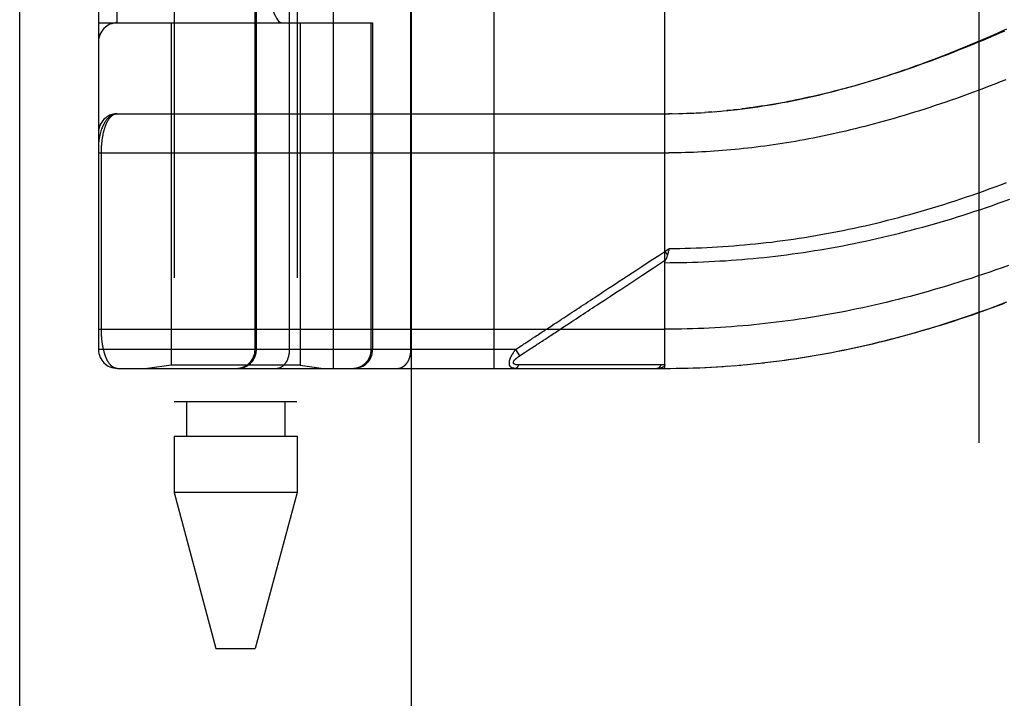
# Model space of a CAD drawing. Header units: inches. Extents: x 0 to 188, y 0 to 122.
# Tile 37 of 102: x 41.99 to 43.56, y 49.26 to 50.34. Entities that reach past the tile are written whole.
import ezdxf

# ---------------------------------------------------------------- set-up
doc = ezdxf.new("R2010")
doc.units = ezdxf.units.IN
doc.header["$LTSCALE"] = 10.363855
doc.header["$MEASUREMENT"] = 0
doc.linetypes.add('HIDDEN', pattern=[0.2, 0.1, -0.1])
doc.layers.get('0').update_dxf_attribs({"linetype": 'CONTINUOUS'})
doc.layers.add('DOOR_ASSEMBLY', color=7, linetype='CONTINUOUS')
doc.layers.add('SUBPANEL', color=7, linetype='CONTINUOUS')

msp = doc.modelspace()

# ---------------------------------------------------------------- linework, layer by layer
at = {"color": 3, "linetype": 'Continuous'}
msp.add_line((41.9899, 29.6263), (41.9899, 93.7019), dxfattribs=at)
at = {"layer": 'DOOR_ASSEMBLY', "color": 3, "linetype": 'Continuous'}
msp.add_line((42.6149, 29.8763), (42.6149, 89.2263), dxfattribs=at)
at = {"layer": 'DOOR_ASSEMBLY', "color": 8, "linetype": 'HIDDEN'}
for p, q in [((42.4906, 49.7834), (42.4906, 52.4859)), ((42.7471, 49.7834), (42.7471, 52.4859)), ((42.1156, 52.4559), (42.1156, 49.8134)), ((42.3655, 49.8134), (42.3655, 52.4559)), ((42.3675, 49.8134), (42.3675, 52.4559)), ((42.4206, 49.8134), (42.4206, 52.4559)), ((42.6141, 49.8134), (42.6141, 52.4559)), ((42.1456, 50.3346), (42.1456, 51.9346)), ((42.4581, 51.9346), (42.4581, 50.3346)), ((42.504, 51.9346), (42.504, 50.3346)), ((42.2364, 50.9641), (42.2364, 49.7302)), ((42.4324, 50.9641), (42.4324, 49.7302)), ((43.0194, 49.7834), (43.0194, 50.4481)), ((42.1156, 50.3346), (42.5531, 50.3346)), ((42.2314, 50.3346), (42.2314, 49.7887)), ((42.4374, 50.3346), (42.4374, 49.7887)), ((42.5508, 49.8134), (42.5508, 50.3346)), ((42.5531, 50.3346), (42.5531, 49.8134)), ((42.1456, 50.1896), (43.0194, 50.1896)), ((43.0309, 50.1897), (43.0251, 50.1896)), ((43.0336, 50.1897), (43.0424, 50.1899)), ((43.0409, 50.1899), (43.0482, 50.1901)), ((43.0597, 50.1905), (43.0539, 50.1902)), ((43.0625, 50.1906), (43.0713, 50.191)), ((43.0696, 50.1909), (43.0771, 50.1913)), ((43.0767, 50.1913), (43.0837, 50.1917)), ((43.0907, 50.1922), (43.0829, 50.1917)), ((43.0946, 50.1925), (43.0888, 50.1921)), ((43.0907, 50.1922), (43.1005, 50.193)), ((43.0978, 50.1928), (43.1064, 50.1935)), ((43.1241, 50.1952), (43.1182, 50.1946)), ((43.1361, 50.1966), (43.1301, 50.1959)), ((42.1156, 50.1271), (43.0259, 50.1271)), ((42.1202, 49.8451), (42.1202, 50.1271)), ((43.0194, 49.9701), (43.0262, 49.9747)), ((43.0194, 49.9701), (43.0235, 49.9639)), ((43.0252, 49.9704), (43.0249, 49.9692)), ((43.0255, 49.9716), (43.0252, 49.9704)), ((43.0262, 49.9747), (43.0255, 49.9716)), ((42.943, 49.9054), (42.9489, 49.9093)), ((42.8546, 49.8473), (42.8674, 49.8557)), ((42.1156, 49.8459), (43.0194, 49.8459)), ((42.781, 49.8134), (42.1156, 49.8134)), ((42.781, 49.8134), (42.7836, 49.8151)), ((42.781, 49.8134), (42.7876, 49.8034)), ((42.7836, 49.8151), (42.786, 49.8166)), ((42.786, 49.8166), (42.7884, 49.8182)), ((42.7876, 49.8034), (42.7951, 49.8083)), ((42.7951, 49.8083), (42.803, 49.8134)), ((42.803, 49.8134), (42.8046, 49.8145)), ((42.8046, 49.8145), (42.8138, 49.8205)), ((43.1561, 49.7901), (43.169, 49.7915)), ((43.1653, 49.7911), (43.1784, 49.7925)), ((43.1745, 49.7921), (43.1879, 49.7936)), ((43.1837, 49.7931), (43.1973, 49.7948)), ((43.1929, 49.7943), (43.2021, 49.7954)), ((43.1973, 49.7948), (43.2114, 49.7967)), ((42.1456, 49.7834), (43.0194, 49.7834)), ((42.2314, 49.7887), (42.1939, 49.7834)), ((42.4374, 49.7887), (42.2314, 49.7887)), ((42.4374, 49.7887), (42.4749, 49.7834)), ((42.7909, 49.7889), (42.7865, 49.7889)), ((42.7998, 49.7889), (42.7909, 49.7889)), ((42.8316, 49.789), (42.7998, 49.7889)), ((42.8367, 49.789), (42.8316, 49.789)), ((43.0007, 49.789), (42.9893, 49.789)), ((43.0133, 49.789), (43.0007, 49.789)), ((43.0194, 49.7834), (43.0286, 49.7834)), ((43.0284, 49.7834), (43.0379, 49.7835)), ((43.0375, 49.7835), (43.0473, 49.7837)), ((43.0466, 49.7837), (43.0566, 49.7839)), ((43.0557, 49.7839), (43.0659, 49.7842)), ((43.0648, 49.7841), (43.0753, 49.7845)), ((43.0739, 49.7845), (43.0846, 49.7849)), ((43.083, 49.7848), (43.094, 49.7854)), ((43.0921, 49.7853), (43.1033, 49.7859)), ((43.1012, 49.7858), (43.1127, 49.7865)), ((43.1104, 49.7864), (43.122, 49.7872)), ((43.1195, 49.787), (43.1314, 49.7879)), ((43.1286, 49.7877), (43.1408, 49.7887)), ((43.1378, 49.7885), (43.1502, 49.7896)), ((43.1469, 49.7893), (43.1596, 49.7905)), ((42.4323, 49.7302), (42.2364, 49.7302)), ((42.256, 49.7302), (42.256, 49.6751)), ((42.4127, 49.7302), (42.4127, 49.6751)), ((42.2364, 49.6751), (42.2364, 49.5856)), ((42.2364, 49.6751), (42.4324, 49.6751)), ((42.4324, 49.6751), (42.4324, 49.5856)), ((42.2364, 49.5856), (42.3031, 49.3365)), ((42.4324, 49.5856), (42.2364, 49.5856)), ((42.4324, 49.5856), (42.3656, 49.3365)), ((42.3031, 49.3365), (42.3656, 49.3365))]:
    msp.add_line(p, q, dxfattribs=at)
for points in [[(43.1276, 50.1956), (43.1355, 50.1965), (43.1435, 50.1975), (43.1515, 50.1985), (43.1596, 50.1996), (43.1676, 50.2008), (43.1756, 50.202), (43.1835, 50.2032), (43.1915, 50.2046), (43.1993, 50.2059), (43.2071, 50.2074), (43.2149, 50.2088), (43.2225, 50.2103), (43.2301, 50.2119), (43.2375, 50.2134), (43.2449, 50.215), (43.2522, 50.2167), (43.2595, 50.2183), (43.2667, 50.22), (43.2739, 50.2218), (43.2811, 50.2235), (43.2882, 50.2253), (43.2953, 50.2272), (43.3024, 50.2291), (43.3095, 50.231), (43.3165, 50.2329), (43.3235, 50.2349), (43.3305, 50.237), (43.3375, 50.239), (43.3445, 50.2411), (43.3515, 50.2432), (43.3584, 50.2454), (43.3653, 50.2476), (43.3723, 50.2498), (43.3792, 50.2521), (43.3861, 50.2543), (43.393, 50.2567), (43.4, 50.259), (43.4069, 50.2615), (43.4139, 50.2639), (43.4208, 50.2664), (43.4278, 50.2689), (43.4348, 50.2715), (43.4418, 50.2741), (43.4489, 50.2767), (43.4559, 50.2794), (43.463, 50.2821), (43.4701, 50.2849), (43.4772, 50.2877), (43.4843, 50.2906), (43.4915, 50.2935), (43.4987, 50.2964), (43.506, 50.2994), (43.5133, 50.3025), (43.5206, 50.3055), (43.5279, 50.3087), (43.5352, 50.3119), (43.5426, 50.3151), (43.5501, 50.3184), (43.5575, 50.3217), (43.5651, 50.3251)], [(43.5611, 50.3215), (43.5525, 50.3177), (43.5439, 50.314), (43.5354, 50.3103), (43.5269, 50.3067), (43.5184, 50.3032), (43.51, 50.2997), (43.5017, 50.2963), (43.4934, 50.293), (43.4851, 50.2897), (43.477, 50.2865), (43.4688, 50.2833), (43.4607, 50.2802), (43.4527, 50.2772), (43.4447, 50.2742), (43.4368, 50.2713), (43.4289, 50.2685), (43.4211, 50.2657), (43.4133, 50.263), (43.4056, 50.2603), (43.3979, 50.2577), (43.3903, 50.2551), (43.3828, 50.2526), (43.3753, 50.2502), (43.3678, 50.2478), (43.3604, 50.2455), (43.3531, 50.2433), (43.3458, 50.2411), (43.3386, 50.2389), (43.3314, 50.2368), (43.3242, 50.2348), (43.3172, 50.2328), (43.3101, 50.2309), (43.3031, 50.229), (43.2962, 50.2272), (43.2893, 50.2254), (43.2825, 50.2237), (43.2757, 50.222), (43.2689, 50.2204), (43.2622, 50.2188), (43.2556, 50.2173), (43.2489, 50.2158), (43.2424, 50.2143), (43.2358, 50.213), (43.2293, 50.2116), (43.2229, 50.2103), (43.2165, 50.2091), (43.2101, 50.2078), (43.2037, 50.2067), (43.1974, 50.2056), (43.1912, 50.2045), (43.1849, 50.2034), (43.1787, 50.2024), (43.1725, 50.2015), (43.1664, 50.2006)], [(43.5636, 50.2438), (43.5546, 50.2403), (43.5457, 50.2368), (43.5368, 50.2334), (43.528, 50.23), (43.5192, 50.2267), (43.5104, 50.2234), (43.5017, 50.2203), (43.4931, 50.2171), (43.4845, 50.2141), (43.476, 50.2111), (43.4675, 50.2082), (43.459, 50.2053), (43.4506, 50.2025), (43.4423, 50.1997), (43.434, 50.197), (43.4258, 50.1944), (43.4176, 50.1919), (43.4094, 50.1893), (43.4013, 50.1869), (43.3933, 50.1845), (43.3853, 50.1822), (43.3773, 50.1799), (43.3694, 50.1777), (43.3616, 50.1755), (43.3538, 50.1734), (43.346, 50.1714), (43.3383, 50.1694), (43.3306, 50.1674), (43.323, 50.1655), (43.3154, 50.1637), (43.3079, 50.1619), (43.3004, 50.1602), (43.293, 50.1585), (43.2856, 50.1569), (43.2782, 50.1553), (43.2709, 50.1537), (43.2636, 50.1522), (43.2563, 50.1508), (43.2491, 50.1494), (43.242, 50.1481), (43.2348, 50.1468), (43.2277, 50.1455), (43.2207, 50.1443), (43.2136, 50.1431), (43.2066, 50.142), (43.1997, 50.1409), (43.1927, 50.1399), (43.1858, 50.1389), (43.1789, 50.138), (43.1721, 50.1371)], [(43.1664, 50.2006), (43.1603, 50.1997), (43.1542, 50.1988), (43.1481, 50.198), (43.1421, 50.1973)], [(42.1456, 50.1896), (42.1449, 50.1896), (42.1443, 50.1896), (42.1436, 50.1895), (42.1429, 50.1894), (42.1422, 50.1893), (42.1415, 50.1892), (42.1408, 50.189), (42.1402, 50.1888), (42.1395, 50.1885), (42.1388, 50.1883), (42.1381, 50.188), (42.1373, 50.1876), (42.1366, 50.1873), (42.1359, 50.1868), (42.1352, 50.1864), (42.1345, 50.1859), (42.1338, 50.1854), (42.1331, 50.1848), (42.1324, 50.1842), (42.1317, 50.1836), (42.131, 50.1829), (42.1303, 50.1821), (42.1295, 50.1813), (42.1288, 50.1805), (42.1281, 50.1796), (42.1274, 50.1787), (42.1267, 50.1776), (42.126, 50.1766), (42.1253, 50.1754), (42.1246, 50.1742), (42.124, 50.173), (42.1233, 50.1716), (42.1226, 50.1702), (42.1219, 50.1686), (42.1213, 50.167), (42.1206, 50.1653), (42.12, 50.1635), (42.1194, 50.1616), (42.1188, 50.1595), (42.1182, 50.1575), (42.1178, 50.1556), (42.1174, 50.1538), (42.117, 50.1521), (42.1167, 50.1506), (42.1165, 50.1492), (42.1163, 50.1479), (42.1162, 50.1467), (42.116, 50.1457), (42.1159, 50.1447), (42.1158, 50.1438), (42.1158, 50.143), (42.1157, 50.1422), (42.1157, 50.1415), (42.1156, 50.1409), (42.1156, 50.1402), (42.1156, 50.1396)], [(42.1202, 50.1271), (42.1202, 50.128), (42.1202, 50.1288), (42.1202, 50.1296), (42.1202, 50.1304), (42.1203, 50.1312), (42.1203, 50.1321), (42.1203, 50.1329), (42.1203, 50.1337), (42.1204, 50.1346), (42.1204, 50.1354), (42.1205, 50.1362), (42.1205, 50.1371), (42.1206, 50.1379), (42.1206, 50.1388), (42.1207, 50.1396), (42.1207, 50.1405), (42.1208, 50.1413), (42.1209, 50.1422), (42.121, 50.1431), (42.1211, 50.1439), (42.1212, 50.1448), (42.1213, 50.1457), (42.1214, 50.1466), (42.1215, 50.1475), (42.1216, 50.1483), (42.1217, 50.1492), (42.1219, 50.1501), (42.122, 50.151), (42.1221, 50.1519), (42.1223, 50.1528), (42.1224, 50.1537), (42.1226, 50.1545), (42.1228, 50.1554), (42.1229, 50.1563), (42.1231, 50.1571), (42.1233, 50.158), (42.1235, 50.1589), (42.1237, 50.1597), (42.1239, 50.1606), (42.1241, 50.1614), (42.1243, 50.1623), (42.1245, 50.1631), (42.1248, 50.1639), (42.125, 50.1648), (42.1252, 50.1656), (42.1255, 50.1664), (42.1257, 50.1672), (42.126, 50.168), (42.1263, 50.1688), (42.1266, 50.1696), (42.1269, 50.1704), (42.1271, 50.1711), (42.1274, 50.1719), (42.1278, 50.1727), (42.1281, 50.1734), (42.1284, 50.1741), (42.1287, 50.1749), (42.1291, 50.1756), (42.1294, 50.1763), (42.1298, 50.177), (42.1301, 50.1777), (42.1305, 50.1783), (42.1309, 50.179), (42.1313, 50.1796), (42.1317, 50.1802), (42.1321, 50.1808), (42.1325, 50.1814), (42.1329, 50.182), (42.1334, 50.1826), (42.1338, 50.1831), (42.1343, 50.1837), (42.1347, 50.1842), (42.1352, 50.1847), (42.1357, 50.1851), (42.1361, 50.1856), (42.1366, 50.186), (42.1371, 50.1864), (42.1376, 50.1868), (42.1381, 50.1872), (42.1387, 50.1875), (42.1392, 50.1879), (42.1397, 50.1882), (42.1403, 50.1884), (42.1409, 50.1887), (42.1414, 50.1889), (42.142, 50.1891), (42.1426, 50.1892), (42.1432, 50.1894), (42.1438, 50.1895), (42.1444, 50.1896), (42.145, 50.1896), (42.1456, 50.1896)], [(43.0194, 50.1896), (43.0265, 50.1897), (43.0366, 50.1898)], [(43.0481, 50.1901), (43.0553, 50.1903), (43.0655, 50.1907)], [(43.105, 50.1934), (43.1123, 50.194), (43.1198, 50.1948), (43.1301, 50.1959)], [(43.1721, 50.1371), (43.1652, 50.1362), (43.1584, 50.1354), (43.1517, 50.1346), (43.1449, 50.1339), (43.1382, 50.1332), (43.1315, 50.1325), (43.1248, 50.1319), (43.1181, 50.1313), (43.1114, 50.1308), (43.1048, 50.1303), (43.0981, 50.1298), (43.0915, 50.1294), (43.0849, 50.129), (43.0783, 50.1286), (43.0718, 50.1283), (43.0652, 50.128), (43.0586, 50.1278), (43.0521, 50.1276), (43.0455, 50.1274), (43.039, 50.1273), (43.0324, 50.1272), (43.0259, 50.1271)], [(43.0262, 49.9747), (43.0347, 49.9748), (43.0433, 49.9749), (43.0519, 49.975), (43.0605, 49.9753), (43.0691, 49.9755), (43.0777, 49.9759), (43.0863, 49.9763), (43.0949, 49.9767), (43.1035, 49.9772), (43.1121, 49.9777), (43.1208, 49.9783), (43.1294, 49.979), (43.138, 49.9797), (43.1467, 49.9804), (43.1553, 49.9813), (43.164, 49.9821), (43.1726, 49.983), (43.1813, 49.984), (43.19, 49.985), (43.1987, 49.9861), (43.2073, 49.9873), (43.2161, 49.9885), (43.2248, 49.9897), (43.2335, 49.991), (43.2422, 49.9924), (43.251, 49.9938), (43.2597, 49.9953), (43.2685, 49.9968), (43.2773, 49.9984), (43.2861, 50), (43.2949, 50.0017), (43.3037, 50.0035), (43.3125, 50.0053), (43.3214, 50.0071), (43.3302, 50.0091), (43.3391, 50.011), (43.348, 50.0131), (43.3569, 50.0152), (43.3658, 50.0174), (43.3747, 50.0196), (43.3836, 50.0218), (43.3926, 50.0242), (43.4015, 50.0266), (43.4105, 50.029), (43.4195, 50.0315), (43.4285, 50.0341), (43.4375, 50.0367), (43.4465, 50.0394), (43.4555, 50.0422), (43.4645, 50.045), (43.4736, 50.0479), (43.4826, 50.0508), (43.4917, 50.0538), (43.5007, 50.0568), (43.5098, 50.0599), (43.5189, 50.0631), (43.528, 50.0663), (43.5371, 50.0696), (43.5462, 50.073), (43.5553, 50.0764), (43.5644, 50.0798)], [(43.0194, 49.952), (43.0281, 49.9521), (43.0369, 49.9521), (43.0457, 49.9523), (43.0545, 49.9525), (43.0633, 49.9527), (43.0721, 49.953), (43.0809, 49.9533), (43.0897, 49.9537), (43.0985, 49.9542), (43.1073, 49.9547), (43.1161, 49.9552), (43.125, 49.9558), (43.1338, 49.9565), (43.1426, 49.9572), (43.1515, 49.9579), (43.1604, 49.9587), (43.1692, 49.9596), (43.1781, 49.9605), (43.187, 49.9615), (43.1959, 49.9625), (43.2047, 49.9636), (43.2137, 49.9647), (43.2226, 49.9659), (43.2315, 49.9672), (43.2404, 49.9685), (43.2494, 49.9698), (43.2583, 49.9713), (43.2673, 49.9727), (43.2763, 49.9742), (43.2853, 49.9758), (43.2943, 49.9774), (43.3033, 49.9791), (43.3124, 49.9809), (43.3214, 49.9827), (43.3305, 49.9845), (43.3395, 49.9865), (43.3486, 49.9884), (43.3577, 49.9905), (43.3668, 49.9926), (43.3759, 49.9947), (43.3851, 49.9969), (43.3942, 49.9992), (43.4034, 50.0015), (43.4126, 50.0039), (43.4217, 50.0063), (43.4309, 50.0088), (43.4401, 50.0114), (43.4494, 50.014), (43.4586, 50.0167), (43.4678, 50.0194), (43.4771, 50.0222), (43.4863, 50.025), (43.4956, 50.028), (43.5049, 50.0309), (43.5142, 50.034), (43.5235, 50.037), (43.5328, 50.0402), (43.5421, 50.0434), (43.5514, 50.0467), (43.5607, 50.05), (43.57, 50.0533)], [(42.886, 49.8824), (42.8931, 49.8871), (42.8967, 49.8895), (42.9003, 49.8919), (42.9039, 49.8943), (42.9077, 49.8967), (42.9116, 49.8993), (42.9158, 49.902), (42.9201, 49.9049), (42.9248, 49.908), (42.9297, 49.9112), (42.935, 49.9147), (42.9407, 49.9184), (42.9467, 49.9224), (42.9532, 49.9266), (42.9599, 49.9311), (42.9671, 49.9358), (42.9747, 49.9408), (42.9827, 49.946), (42.9911, 49.9516), (43.0001, 49.9575), (43.0095, 49.9636), (43.0194, 49.9701)], [(43.0235, 49.9639), (43.0233, 49.9633), (43.0231, 49.9627), (43.0229, 49.9622), (43.0227, 49.9616), (43.0225, 49.9611), (43.0223, 49.9605), (43.0221, 49.96), (43.0219, 49.9594), (43.0217, 49.9589), (43.0215, 49.9584), (43.0213, 49.9579), (43.021, 49.9574), (43.0208, 49.9569)], [(43.0249, 49.9692), (43.0246, 49.968), (43.0244, 49.9674), (43.0243, 49.9668), (43.0241, 49.9662), (43.024, 49.9656), (43.0238, 49.965), (43.0236, 49.9645), (43.0235, 49.9639)], [(42.9842, 49.9325), (43.0013, 49.9438), (43.0206, 49.9564)], [(43.0194, 49.952), (43.0194, 49.9523), (43.0194, 49.9525), (43.0194, 49.9527), (43.0194, 49.9529), (43.0194, 49.9531), (43.0195, 49.9533), (43.0195, 49.9535), (43.0196, 49.9537), (43.0196, 49.9539), (43.0197, 49.9542), (43.0197, 49.9544), (43.0198, 49.9546), (43.0199, 49.9548), (43.02, 49.955), (43.0201, 49.9553), (43.0201, 49.9555), (43.0202, 49.9557), (43.0203, 49.9559), (43.0205, 49.9562), (43.0208, 49.9569)], [(42.9489, 49.9093), (42.9618, 49.9178), (42.9842, 49.9325)], [(43.5676, 49.9476), (43.5576, 49.944), (43.5476, 49.9405), (43.5377, 49.937), (43.5277, 49.9336), (43.5178, 49.9303), (43.5079, 49.927), (43.4981, 49.9239), (43.4883, 49.9207), (43.4785, 49.9177), (43.4687, 49.9147), (43.459, 49.9118), (43.4493, 49.909), (43.4396, 49.9062), (43.4299, 49.9035), (43.4203, 49.9009), (43.4107, 49.8983), (43.4012, 49.8958), (43.3917, 49.8934), (43.3822, 49.891), (43.3727, 49.8887), (43.3632, 49.8865), (43.3538, 49.8843), (43.3444, 49.8822), (43.3351, 49.8801), (43.3257, 49.8782), (43.3164, 49.8762), (43.3072, 49.8744), (43.2979, 49.8726), (43.2887, 49.8709), (43.2795, 49.8692), (43.2703, 49.8676), (43.2611, 49.866), (43.252, 49.8645), (43.2428, 49.8631), (43.2337, 49.8617), (43.2246, 49.8604), (43.2156, 49.8592), (43.2065, 49.858), (43.1975, 49.8569), (43.1885, 49.8558), (43.1795, 49.8548), (43.1705, 49.8538), (43.1615, 49.8529), (43.1526, 49.852), (43.1437, 49.8512), (43.1347, 49.8505), (43.1258, 49.8498), (43.1169, 49.8492), (43.108, 49.8486), (43.0991, 49.8481), (43.0902, 49.8476), (43.0814, 49.8472)], [(42.8674, 49.8557), (42.8708, 49.858), (42.8743, 49.8603), (42.8779, 49.8627), (42.8816, 49.8651), (42.8853, 49.8675), (42.8889, 49.8699), (42.8926, 49.8723), (42.8963, 49.8747), (42.8999, 49.8771), (42.9035, 49.8795), (42.9072, 49.8819), (42.911, 49.8844), (42.9148, 49.8869), (42.9188, 49.8895), (42.9231, 49.8923), (42.9276, 49.8953), (42.9324, 49.8984), (42.943, 49.9054)], [(43.2068, 49.7961), (43.2163, 49.7974), (43.2258, 49.7987), (43.2353, 49.8002), (43.2448, 49.8017), (43.2544, 49.8033), (43.264, 49.8049), (43.2736, 49.8066), (43.2832, 49.8084), (43.2928, 49.8103), (43.3024, 49.8122), (43.3121, 49.8142), (43.3218, 49.8162), (43.3315, 49.8184), (43.3412, 49.8206), (43.351, 49.8228), (43.3608, 49.8252), (43.3706, 49.8276), (43.3804, 49.8301), (43.3903, 49.8326), (43.4001, 49.8353), (43.41, 49.838), (43.4199, 49.8407), (43.4299, 49.8436), (43.4399, 49.8465), (43.4498, 49.8495), (43.4599, 49.8526), (43.4699, 49.8557), (43.48, 49.8589), (43.4901, 49.8622), (43.5002, 49.8656), (43.5103, 49.869), (43.5204, 49.8725), (43.5306, 49.8761), (43.5408, 49.8798), (43.551, 49.8835), (43.5613, 49.8874)], [(43.2114, 49.7967), (43.2206, 49.798), (43.2299, 49.7994), (43.2392, 49.8008), (43.2485, 49.8023), (43.2578, 49.8039), (43.2672, 49.8055), (43.2765, 49.8072), (43.2859, 49.809), (43.2953, 49.8108), (43.3048, 49.8127), (43.3142, 49.8147), (43.3237, 49.8167), (43.3332, 49.8188), (43.3427, 49.821), (43.3522, 49.8232), (43.3617, 49.8255), (43.3713, 49.8279), (43.3809, 49.8303), (43.3905, 49.8328), (43.4002, 49.8354), (43.4099, 49.8381), (43.4195, 49.8408), (43.4293, 49.8436), (43.439, 49.8465), (43.4488, 49.8494), (43.4586, 49.8524), (43.4684, 49.8555), (43.4781, 49.8586), (43.4879, 49.8618), (43.4976, 49.8651), (43.5073, 49.8684), (43.517, 49.8718), (43.5266, 49.8752), (43.5363, 49.8786), (43.5459, 49.8822), (43.5554, 49.8857), (43.565, 49.8894)], [(42.8379, 49.8508), (42.843, 49.8542), (42.8457, 49.856), (42.8486, 49.8579), (42.8516, 49.8599), (42.8547, 49.8619), (42.8579, 49.864), (42.8612, 49.8662), (42.8646, 49.8684), (42.8681, 49.8707), (42.8716, 49.873), (42.8752, 49.8753), (42.8788, 49.8777), (42.8824, 49.8801), (42.886, 49.8824)], [(42.1456, 49.7834), (42.145, 49.7834), (42.1444, 49.7834), (42.1438, 49.7835), (42.1432, 49.7836), (42.1426, 49.7838), (42.1421, 49.7839), (42.1415, 49.7841), (42.141, 49.7843), (42.1404, 49.7845), (42.1399, 49.7848), (42.1393, 49.7851), (42.1388, 49.7854), (42.1383, 49.7857), (42.1378, 49.7861), (42.1373, 49.7864), (42.1368, 49.7868), (42.1363, 49.7872), (42.1359, 49.7877), (42.1354, 49.7881), (42.1349, 49.7886), (42.1345, 49.7891), (42.134, 49.7896), (42.1336, 49.7901), (42.1332, 49.7907), (42.1328, 49.7912), (42.1324, 49.7918), (42.132, 49.7924), (42.1316, 49.793), (42.1312, 49.7936), (42.1308, 49.7942), (42.1304, 49.7948), (42.1301, 49.7955), (42.1297, 49.7962), (42.1294, 49.7968), (42.129, 49.7975), (42.1287, 49.7982), (42.1284, 49.7989), (42.1281, 49.7996), (42.1278, 49.8004), (42.1275, 49.8011), (42.1272, 49.8018), (42.1269, 49.8026), (42.1266, 49.8034), (42.1263, 49.8041), (42.126, 49.8049), (42.1258, 49.8057), (42.1255, 49.8065), (42.1253, 49.8073), (42.1251, 49.8081), (42.1248, 49.8089), (42.1246, 49.8097), (42.1244, 49.8105), (42.1242, 49.8113), (42.124, 49.8121), (42.1238, 49.813), (42.1236, 49.8138), (42.1234, 49.8147), (42.1232, 49.8155), (42.123, 49.8163), (42.1228, 49.8172), (42.1227, 49.818), (42.1225, 49.8189), (42.1224, 49.8198), (42.1222, 49.8206), (42.1221, 49.8215), (42.1219, 49.8224), (42.1218, 49.8232), (42.1217, 49.8241), (42.1216, 49.8249), (42.1215, 49.8258), (42.1213, 49.8267), (42.1212, 49.8275), (42.1211, 49.8284), (42.1211, 49.8292), (42.121, 49.8301), (42.1209, 49.8309), (42.1208, 49.8318), (42.1207, 49.8326), (42.1207, 49.8335), (42.1206, 49.8343), (42.1206, 49.8351), (42.1205, 49.836), (42.1205, 49.8368), (42.1204, 49.8376), (42.1204, 49.8384), (42.1203, 49.8393), (42.1203, 49.8401), (42.1203, 49.8409), (42.1203, 49.8417), (42.1202, 49.8426), (42.1202, 49.8434), (42.1202, 49.8442), (42.1202, 49.8451)], [(42.8083, 49.8314), (42.8121, 49.8339), (42.814, 49.8351), (42.816, 49.8364), (42.8179, 49.8377), (42.8198, 49.8389)], [(42.8198, 49.8389), (42.8237, 49.8415), (42.8256, 49.8428), (42.8276, 49.844), (42.8295, 49.8453), (42.8315, 49.8466), (42.8335, 49.8479), (42.8357, 49.8494), (42.8379, 49.8508)], [(42.8295, 49.8308), (42.8314, 49.8321), (42.8334, 49.8334), (42.8354, 49.8347), (42.8374, 49.836), (42.8394, 49.8374), (42.8416, 49.8388), (42.8438, 49.8403), (42.8463, 49.8418), (42.8489, 49.8436), (42.8516, 49.8454), (42.8546, 49.8473)], [(43.0814, 49.8472), (43.0725, 49.8469), (43.0636, 49.8466), (43.0548, 49.8463), (43.0459, 49.8461), (43.0371, 49.846), (43.0282, 49.8459), (43.0194, 49.8459)], [(42.792, 49.8206), (42.7946, 49.8223), (42.796, 49.8233)], [(42.796, 49.8233), (42.7992, 49.8254), (42.8009, 49.8265)], [(42.8009, 49.8265), (42.8046, 49.8289), (42.8065, 49.8301), (42.8083, 49.8314)], [(42.8138, 49.8205), (42.8157, 49.8218), (42.8177, 49.8231), (42.8196, 49.8243), (42.8216, 49.8256), (42.8235, 49.8269), (42.8255, 49.8282), (42.8295, 49.8308)], [(42.3379, 49.7834), (42.3385, 49.7834), (42.3392, 49.7834), (42.3398, 49.7834), (42.3404, 49.7835), (42.3411, 49.7836), (42.3417, 49.7836), (42.3424, 49.7837), (42.343, 49.7838), (42.3437, 49.784), (42.3443, 49.7841), (42.3449, 49.7842), (42.3455, 49.7844), (42.3462, 49.7846), (42.3468, 49.7848), (42.3474, 49.785), (42.348, 49.7852), (42.3486, 49.7854), (42.3492, 49.7857), (42.3498, 49.7859), (42.3504, 49.7862), (42.351, 49.7865), (42.3516, 49.7868), (42.3521, 49.7871), (42.3527, 49.7874), (42.3533, 49.7877), (42.3538, 49.7881), (42.3544, 49.7884), (42.3549, 49.7888), (42.3554, 49.7892), (42.3559, 49.7896), (42.3564, 49.79), (42.3569, 49.7904), (42.3574, 49.7908), (42.3579, 49.7913), (42.3584, 49.7917), (42.3588, 49.7922), (42.3593, 49.7926), (42.3597, 49.7931), (42.3602, 49.7936), (42.3606, 49.7941), (42.361, 49.7946), (42.3614, 49.7951), (42.3618, 49.7956), (42.3622, 49.7962), (42.3625, 49.7967), (42.3629, 49.7973), (42.3632, 49.7978), (42.3636, 49.7984), (42.3639, 49.799), (42.3642, 49.7995), (42.3645, 49.8001), (42.3648, 49.8007), (42.365, 49.8013), (42.3653, 49.8019), (42.3655, 49.8025), (42.3658, 49.8031), (42.366, 49.8037), (42.3662, 49.8044), (42.3664, 49.805), (42.3665, 49.8056), (42.3667, 49.8063), (42.3668, 49.8069), (42.367, 49.8075), (42.3671, 49.8082), (42.3672, 49.8088), (42.3673, 49.8095), (42.3674, 49.8101), (42.3674, 49.8108), (42.3675, 49.8114), (42.3675, 49.8121), (42.3675, 49.8127), (42.3675, 49.8134)], [(42.3994, 49.7834), (42.3999, 49.7834), (42.4003, 49.7834), (42.4008, 49.7834), (42.4012, 49.7835), (42.4017, 49.7836), (42.4022, 49.7836), (42.4026, 49.7837), (42.4031, 49.7838), (42.4035, 49.784), (42.404, 49.7841), (42.4044, 49.7842), (42.4049, 49.7844), (42.4053, 49.7846), (42.4058, 49.7848), (42.4062, 49.785), (42.4067, 49.7852), (42.4071, 49.7854), (42.4075, 49.7857), (42.4079, 49.7859), (42.4084, 49.7862), (42.4088, 49.7865), (42.4092, 49.7868), (42.4096, 49.7871), (42.41, 49.7874), (42.4104, 49.7877), (42.4108, 49.7881), (42.4112, 49.7884), (42.4116, 49.7888), (42.4119, 49.7892), (42.4123, 49.7896), (42.4127, 49.79), (42.413, 49.7904), (42.4134, 49.7908), (42.4137, 49.7913), (42.4141, 49.7917), (42.4144, 49.7922), (42.4147, 49.7926), (42.415, 49.7931), (42.4153, 49.7936), (42.4156, 49.7941), (42.4159, 49.7946), (42.4162, 49.7951), (42.4165, 49.7956), (42.4168, 49.7962), (42.417, 49.7967), (42.4173, 49.7973), (42.4175, 49.7978), (42.4178, 49.7984), (42.418, 49.799), (42.4182, 49.7995), (42.4184, 49.8001), (42.4186, 49.8007), (42.4188, 49.8013), (42.419, 49.8019), (42.4192, 49.8025), (42.4193, 49.8031), (42.4195, 49.8037), (42.4196, 49.8044), (42.4198, 49.805), (42.4199, 49.8056), (42.42, 49.8063), (42.4201, 49.8069), (42.4202, 49.8075), (42.4203, 49.8082), (42.4204, 49.8088), (42.4204, 49.8095), (42.4205, 49.8101), (42.4205, 49.8108), (42.4206, 49.8114), (42.4206, 49.8121), (42.4206, 49.8127), (42.4206, 49.8134)], [(42.5211, 49.7834), (42.5217, 49.7834), (42.5224, 49.7834), (42.523, 49.7834), (42.5237, 49.7835), (42.5243, 49.7836), (42.525, 49.7836), (42.5256, 49.7837), (42.5263, 49.7838), (42.5269, 49.784), (42.5275, 49.7841), (42.5282, 49.7842), (42.5288, 49.7844), (42.5294, 49.7846), (42.53, 49.7848), (42.5306, 49.785), (42.5313, 49.7852), (42.5319, 49.7854), (42.5325, 49.7857), (42.5331, 49.7859), (42.5336, 49.7862), (42.5342, 49.7865), (42.5348, 49.7868), (42.5354, 49.7871), (42.5359, 49.7874), (42.5365, 49.7877), (42.537, 49.7881), (42.5376, 49.7884), (42.5381, 49.7888), (42.5387, 49.7892), (42.5392, 49.7896), (42.5397, 49.79), (42.5402, 49.7904), (42.5407, 49.7908), (42.5412, 49.7913), (42.5416, 49.7917), (42.5421, 49.7922), (42.5425, 49.7926), (42.543, 49.7931), (42.5434, 49.7936), (42.5438, 49.7941), (42.5442, 49.7946), (42.5446, 49.7951), (42.545, 49.7956), (42.5454, 49.7962), (42.5458, 49.7967), (42.5461, 49.7973), (42.5465, 49.7978), (42.5468, 49.7984), (42.5471, 49.799), (42.5474, 49.7995), (42.5477, 49.8001), (42.548, 49.8007), (42.5483, 49.8013), (42.5485, 49.8019), (42.5488, 49.8025), (42.549, 49.8031), (42.5492, 49.8037), (42.5494, 49.8044), (42.5496, 49.805), (42.5498, 49.8056), (42.5499, 49.8063), (42.5501, 49.8069), (42.5502, 49.8075), (42.5503, 49.8082), (42.5504, 49.8088), (42.5505, 49.8095), (42.5506, 49.8101), (42.5507, 49.8108), (42.5507, 49.8114), (42.5508, 49.8121), (42.5508, 49.8127), (42.5508, 49.8134)], [(42.5929, 49.7834), (42.5934, 49.7834), (42.5939, 49.7834), (42.5943, 49.7834), (42.5948, 49.7835), (42.5952, 49.7836), (42.5957, 49.7836), (42.5962, 49.7837), (42.5966, 49.7838), (42.5971, 49.784), (42.5975, 49.7841), (42.598, 49.7842), (42.5984, 49.7844), (42.5989, 49.7846), (42.5993, 49.7848), (42.5998, 49.785), (42.6002, 49.7852), (42.6006, 49.7854), (42.601, 49.7857), (42.6015, 49.7859), (42.6019, 49.7862), (42.6023, 49.7865), (42.6027, 49.7868), (42.6031, 49.7871), (42.6035, 49.7874), (42.6039, 49.7877), (42.6043, 49.7881), (42.6047, 49.7884), (42.6051, 49.7888), (42.6055, 49.7892), (42.6058, 49.7896), (42.6062, 49.79), (42.6066, 49.7904), (42.6069, 49.7908), (42.6073, 49.7913), (42.6076, 49.7917), (42.6079, 49.7922), (42.6083, 49.7926), (42.6086, 49.7931), (42.6089, 49.7936), (42.6092, 49.7941), (42.6095, 49.7946), (42.6098, 49.7951), (42.61, 49.7956), (42.6103, 49.7962), (42.6106, 49.7967), (42.6108, 49.7973), (42.6111, 49.7978), (42.6113, 49.7984), (42.6115, 49.799), (42.6117, 49.7995), (42.612, 49.8001), (42.6122, 49.8007), (42.6123, 49.8013), (42.6125, 49.8019), (42.6127, 49.8025), (42.6129, 49.8031), (42.613, 49.8037), (42.6132, 49.8044), (42.6133, 49.805), (42.6134, 49.8056), (42.6135, 49.8063), (42.6136, 49.8069), (42.6137, 49.8075), (42.6138, 49.8082), (42.6139, 49.8088), (42.614, 49.8095), (42.614, 49.8101), (42.6141, 49.8108), (42.6141, 49.8114), (42.6141, 49.8121), (42.6141, 49.8127), (42.6141, 49.8134)], [(42.7799, 49.7834), (42.7794, 49.7834), (42.779, 49.7834), (42.7786, 49.7834), (42.7782, 49.7835), (42.7778, 49.7835), (42.7775, 49.7836), (42.7771, 49.7837), (42.7768, 49.7837), (42.7765, 49.7838), (42.7762, 49.7839), (42.7759, 49.784), (42.7757, 49.7841), (42.7754, 49.7842), (42.7752, 49.7843), (42.7749, 49.7845), (42.7747, 49.7846), (42.7745, 49.7847), (42.7743, 49.7848), (42.7741, 49.785), (42.7739, 49.7851), (42.7737, 49.7853), (42.7735, 49.7854), (42.7734, 49.7856), (42.7732, 49.7857), (42.7731, 49.7859), (42.7729, 49.7861), (42.7728, 49.7862), (42.7726, 49.7864), (42.7725, 49.7866), (42.7724, 49.7868), (42.7723, 49.787), (42.7722, 49.7871), (42.7721, 49.7873), (42.772, 49.7875), (42.7719, 49.7877), (42.7718, 49.7879), (42.7717, 49.7881), (42.7717, 49.7883), (42.7716, 49.7886), (42.7715, 49.7888), (42.7715, 49.789), (42.7714, 49.7892), (42.7714, 49.7894), (42.7713, 49.7897), (42.7713, 49.7899), (42.7712, 49.7902), (42.7712, 49.7904), (42.7712, 49.7906), (42.7712, 49.7909), (42.7712, 49.7911), (42.7712, 49.7914), (42.7712, 49.7917), (42.7712, 49.7919), (42.7712, 49.7922), (42.7712, 49.7925), (42.7712, 49.7928), (42.7712, 49.7931), (42.7713, 49.7933), (42.7713, 49.7936), (42.7713, 49.7939), (42.7714, 49.7942), (42.7714, 49.7945), (42.7715, 49.7949), (42.7716, 49.7952), (42.7716, 49.7955), (42.7717, 49.7958), (42.7718, 49.7961), (42.7719, 49.7965), (42.772, 49.7968), (42.7721, 49.7972), (42.7722, 49.7975), (42.7723, 49.7979), (42.7724, 49.7982), (42.7725, 49.7986), (42.7727, 49.7989), (42.7728, 49.7993), (42.773, 49.7997), (42.7731, 49.8001), (42.7733, 49.8005), (42.7735, 49.8009), (42.7736, 49.8013), (42.7738, 49.8017), (42.774, 49.8021), (42.7742, 49.8025), (42.7744, 49.803), (42.7747, 49.8034), (42.7749, 49.8039), (42.7751, 49.8043), (42.7754, 49.8048), (42.7757, 49.8053), (42.776, 49.8058), (42.7762, 49.8063), (42.7766, 49.8068), (42.7769, 49.8073), (42.7772, 49.8079), (42.7776, 49.8084), (42.7779, 49.809), (42.7783, 49.8096), (42.7787, 49.8102), (42.7792, 49.8108), (42.7796, 49.8114), (42.7801, 49.8121), (42.7805, 49.8127), (42.781, 49.8134)], [(42.7884, 49.8182), (42.7907, 49.8198), (42.792, 49.8206)], [(42.7865, 49.7889), (42.786, 49.7889), (42.7856, 49.7889), (42.7852, 49.7889), (42.7848, 49.7889), (42.7845, 49.7889), (42.7841, 49.7889), (42.7838, 49.789), (42.7834, 49.789), (42.7831, 49.789), (42.7828, 49.7891), (42.7826, 49.7891), (42.7823, 49.7892), (42.782, 49.7892), (42.7818, 49.7893), (42.7815, 49.7893), (42.7813, 49.7894), (42.7811, 49.7895), (42.7809, 49.7895), (42.7807, 49.7896), (42.7805, 49.7897), (42.7803, 49.7897), (42.7801, 49.7898), (42.78, 49.7899), (42.7798, 49.7899), (42.7797, 49.79), (42.7795, 49.7901), (42.7794, 49.7902), (42.7792, 49.7903), (42.7791, 49.7903), (42.779, 49.7904), (42.7789, 49.7905), (42.7788, 49.7906), (42.7787, 49.7907), (42.7786, 49.7908), (42.7785, 49.7909), (42.7784, 49.791), (42.7783, 49.7911), (42.7782, 49.7912), (42.7782, 49.7913), (42.7781, 49.7914), (42.7781, 49.7915), (42.778, 49.7916), (42.7779, 49.7917), (42.7779, 49.7918), (42.7779, 49.7919), (42.7778, 49.792), (42.7778, 49.7921), (42.7778, 49.7923), (42.7778, 49.7924), (42.7777, 49.7925), (42.7777, 49.7926), (42.7777, 49.7928), (42.7777, 49.7929), (42.7778, 49.793), (42.7778, 49.7931), (42.7778, 49.7933), (42.7778, 49.7934), (42.7778, 49.7936), (42.7779, 49.7937), (42.7779, 49.7938), (42.778, 49.794), (42.778, 49.7941), (42.7781, 49.7943), (42.7781, 49.7944), (42.7782, 49.7946), (42.7783, 49.7947), (42.7784, 49.7949), (42.7785, 49.7951), (42.7786, 49.7952), (42.7787, 49.7954), (42.7788, 49.7956), (42.7789, 49.7957), (42.779, 49.7959), (42.7791, 49.7961), (42.7793, 49.7963), (42.7794, 49.7964), (42.7796, 49.7966), (42.7797, 49.7968), (42.7799, 49.797), (42.78, 49.7972), (42.7802, 49.7974), (42.7804, 49.7976), (42.7806, 49.7978), (42.7808, 49.798), (42.781, 49.7982), (42.7813, 49.7984), (42.7815, 49.7987), (42.7817, 49.7989), (42.782, 49.7991), (42.7823, 49.7994), (42.7826, 49.7996), (42.7829, 49.7999), (42.7832, 49.8001), (42.7835, 49.8004), (42.7838, 49.8006), (42.7842, 49.8009), (42.7845, 49.8012), (42.7849, 49.8015), (42.7853, 49.8018), (42.7858, 49.8021), (42.7862, 49.8024), (42.7867, 49.8027), (42.7872, 49.803), (42.7876, 49.8034)], [(42.7799, 49.7834), (42.7801, 49.7834), (42.7803, 49.7834), (42.7805, 49.7834), (42.7807, 49.7835), (42.781, 49.7835), (42.7812, 49.7836), (42.7814, 49.7836), (42.7816, 49.7837), (42.7818, 49.7838), (42.7821, 49.7839), (42.7823, 49.784), (42.7825, 49.7841), (42.7827, 49.7842), (42.7829, 49.7844), (42.7831, 49.7845), (42.7833, 49.7847), (42.7835, 49.7848), (42.7837, 49.785), (42.7839, 49.7852), (42.7841, 49.7854), (42.7843, 49.7856), (42.7845, 49.7858), (42.7847, 49.786), (42.7849, 49.7862), (42.785, 49.7864), (42.7852, 49.7867), (42.7854, 49.7869), (42.7856, 49.7872), (42.7857, 49.7874), (42.7859, 49.7877), (42.786, 49.788), (42.7862, 49.7883), (42.7863, 49.7886), (42.7865, 49.7889)], [(42.8809, 49.789), (42.8781, 49.789), (42.8755, 49.789), (42.8729, 49.789), (42.8703, 49.789), (42.8677, 49.789), (42.8651, 49.789), (42.8367, 49.789)], [(42.9112, 49.789), (42.9074, 49.789), (42.9036, 49.789), (42.9, 49.789), (42.8964, 49.789), (42.893, 49.789), (42.8898, 49.789), (42.8867, 49.789), (42.8809, 49.789)], [(42.9419, 49.789), (42.9379, 49.789), (42.934, 49.789), (42.9302, 49.789), (42.9264, 49.789), (42.9226, 49.789), (42.9188, 49.789), (42.9112, 49.789)], [(42.9893, 49.789), (42.9839, 49.789), (42.9788, 49.789), (42.9738, 49.789), (42.9689, 49.789), (42.964, 49.789), (42.9593, 49.789), (42.9547, 49.789), (42.9503, 49.789), (42.9419, 49.789)], [(43.0194, 49.7892), (43.0194, 49.7891), (43.0193, 49.7889), (43.0193, 49.7887), (43.0193, 49.7886), (43.0193, 49.7884), (43.0192, 49.7883), (43.0192, 49.7882), (43.0192, 49.788), (43.0191, 49.7879), (43.019, 49.7877), (43.019, 49.7876), (43.0189, 49.7875), (43.0188, 49.7873), (43.0188, 49.7872), (43.0187, 49.7871), (43.0186, 49.7869), (43.0185, 49.7868), (43.0184, 49.7867), (43.0183, 49.7866), (43.0181, 49.7864), (43.018, 49.7863), (43.0179, 49.7862), (43.0177, 49.7861), (43.0176, 49.786), (43.0174, 49.7858), (43.0173, 49.7857), (43.0171, 49.7856), (43.0169, 49.7855), (43.0167, 49.7854), (43.0165, 49.7853), (43.0163, 49.7852), (43.0161, 49.7851), (43.0159, 49.785), (43.0156, 49.7848), (43.0154, 49.7847), (43.0151, 49.7846), (43.0148, 49.7845), (43.0146, 49.7844), (43.0143, 49.7843), (43.0139, 49.7843), (43.0136, 49.7842), (43.0133, 49.7841), (43.0129, 49.784), (43.0125, 49.7839), (43.0121, 49.7838), (43.0117, 49.7838), (43.0113, 49.7837), (43.0108, 49.7836), (43.0104, 49.7836), (43.0099, 49.7835), (43.0094, 49.7835), (43.0089, 49.7835), (43.0084, 49.7834), (43.0078, 49.7834), (43.0072, 49.7834), (43.0066, 49.7834)], [(43.0066, 49.7834), (43.0069, 49.7834), (43.0071, 49.7834), (43.0073, 49.7834), (43.0075, 49.7835), (43.0078, 49.7835), (43.008, 49.7836), (43.0082, 49.7836), (43.0084, 49.7837), (43.0087, 49.7838), (43.0089, 49.7839), (43.0091, 49.784), (43.0093, 49.7841), (43.0095, 49.7843), (43.0097, 49.7844), (43.0099, 49.7845), (43.0102, 49.7847), (43.0104, 49.7849), (43.0106, 49.785), (43.0108, 49.7852), (43.011, 49.7854), (43.0111, 49.7856), (43.0113, 49.7858), (43.0115, 49.7861), (43.0117, 49.7863), (43.0119, 49.7865), (43.0121, 49.7868), (43.0122, 49.787), (43.0124, 49.7873), (43.0126, 49.7876), (43.0127, 49.7879), (43.0129, 49.7881), (43.013, 49.7884), (43.0132, 49.7887), (43.0133, 49.789)], [(43.0194, 49.7892), (43.0184, 49.7892), (43.0174, 49.7891), (43.0164, 49.7891), (43.0154, 49.7891), (43.0144, 49.7891), (43.0133, 49.789)]]:
    msp.add_lwpolyline(points, dxfattribs=at)
for centre, start, end in [((42.1456, 50.3046), 90, 180), ((42.1456, 50.1596), 90.0001, 180), ((42.1456, 49.8134), 180, 270), ((42.3355, 49.8134), 270, 360), ((42.5231, 49.8134), 270, 360)]:
    msp.add_arc(centre, 0.03, start, end, dxfattribs=at)
msp.add_ellipse((42.4085, 50.5846), major_axis=(0, 0.25), ratio=0.146965, start_param=1.570796, end_param=3.141593, dxfattribs=at)
at = {"layer": 'SUBPANEL', "color": 8, "linetype": 'HIDDEN'}
msp.add_line((43.5211, 33.0825), (43.5211, 86.02), dxfattribs=at)

doc.saveas('drawing.dxf')
